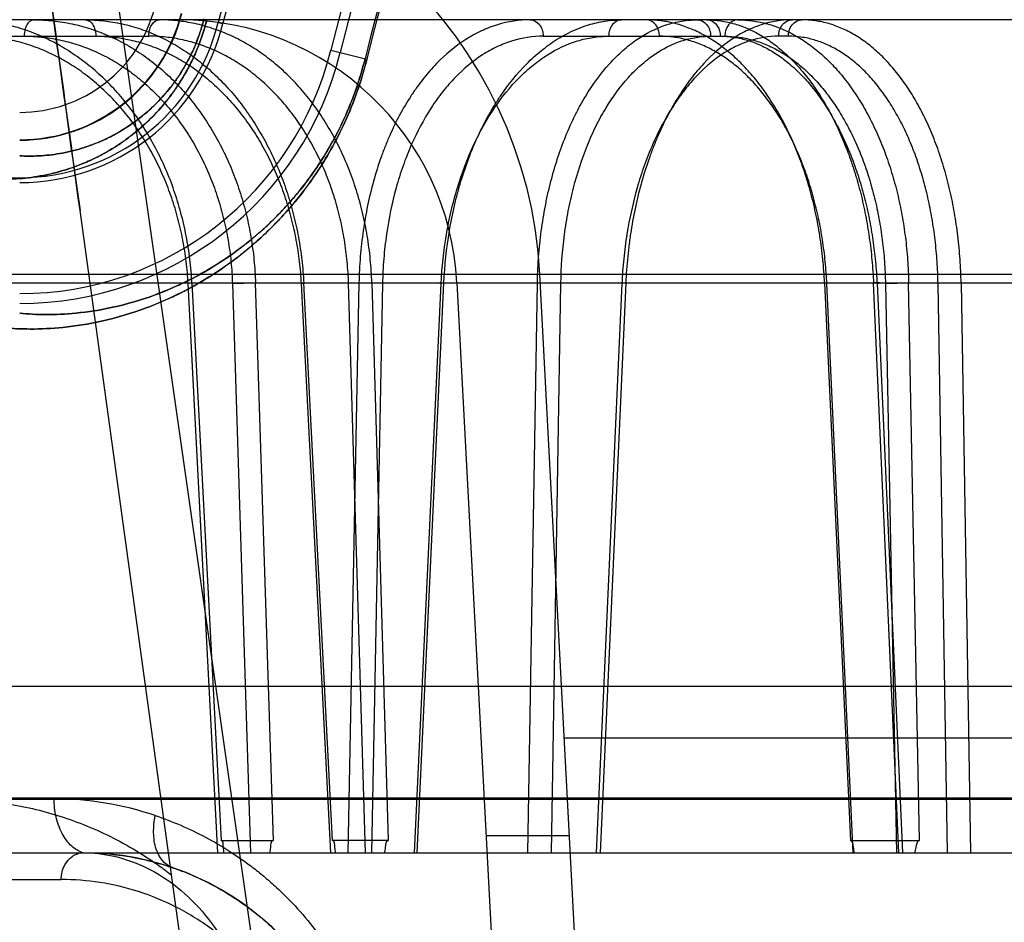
# Model space of a CAD drawing. Header units: millimetres. Extents: x 0 to 297, y 0 to 210.
# Tile 200 of 256: x 55.86 to 56.002, y 160.569 to 160.699. Entities that reach past the tile are written whole.
import ezdxf

# ---------------------------------------------------------------- set-up
doc = ezdxf.new("R2010")
doc.units = ezdxf.units.MM
doc.header["$LTSCALE"] = 16.335
doc.layers.get('0').update_dxf_attribs({"linetype": 'CONTINUOUS'})
for name, color, linetype in [('AXES_REF', 7, 'CONTINUOUS'), ('INTFCLR_1', 7, 'CONTINUOUS'), ('INTFCLR_144815', 7, 'CONTINUOUS'), ('INTFCLR_72935', 7, 'CONTINUOUS')]:
    doc.layers.add(name, color=color, linetype=linetype)

msp = doc.modelspace()

# ---------------------------------------------------------------- linework, layer by layer
at = {"color": 7, "linetype": 'Continuous'}
for radius in [7.756662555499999, 7.756, 7.706331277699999]:
    msp.add_circle((57.52239940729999, 154.539298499), radius, dxfattribs=at)
msp.add_arc((57.52239940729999, 154.539298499), 7.68, 278.2771290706, 261.7228709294, dxfattribs=at)
at = {"layer": 'AXES_REF', "color": 9, "linetype": 'Continuous'}
msp.add_circle((57.52239940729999, 154.539298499), 7.075609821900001, dxfattribs=at)
at = {"layer": 'INTFCLR_1', "color": 9, "linetype": 'Continuous'}
for p, q in [((55.8884045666, 160.6989292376), (55.8890838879, 160.6987607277)), ((55.9046132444, 160.6949085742), (55.9098084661, 160.6936198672))]:
    msp.add_line(p, q, dxfattribs=at)
for centre, radius, start, end in [((56.3061757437, 160.5952984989), 0.4834862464, 136.3898582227, 175.7650415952), ((56.30617574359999, 160.595298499), 0.408648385, 138.8345507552, 166.0686236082), ((56.30617574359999, 160.595298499), 0.4083798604, 138.8345501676, 166.0686229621), ((55.8597973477, 160.7060254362), 0.0200692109, 270.0000000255, 346.0686235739), ((55.8597973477, 160.7060254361), 0.0240686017, 269.9999999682, 346.0686236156)]:
    msp.add_arc(centre, radius, start, end, dxfattribs=at)
at = {"layer": 'INTFCLR_1', "color": 6, "linetype": 'Continuous'}
for centre, radius, start, end in [((56.30617574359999, 160.595298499), 0.4794897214, 137.2913519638, 169.1014109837), ((56.30617574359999, 160.595298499), 0.4304324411, 138.8345507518, 166.0686236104), ((56.30617574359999, 160.595298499), 0.4297325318, 138.8345507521, 166.0686233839), ((56.30617574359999, 160.595298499), 0.4137325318, 138.8345507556, 166.0686238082), ((56.30617574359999, 160.595298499), 0.4123219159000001, 138.8345507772, 166.0686236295), ((55.8597973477, 160.7060254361), 0.0301741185, 269.9999994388, 346.06862695), ((55.8597973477, 160.7060254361), 0.0294742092, 269.9999998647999, 346.0686237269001), ((55.8597973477, 160.7060254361), 0.04617411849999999, 269.9999996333, 346.0686219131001), ((55.8597973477, 160.7060254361), 0.04758473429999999, 270.0000000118, 346.0686235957)]:
    msp.add_arc(centre, radius, start, end, dxfattribs=at)
at = {"layer": 'INTFCLR_1', "color": 9, "linetype": 'Continuous'}
for points, knots in [([(55.8863451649, 160.699440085), (55.8861795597, 160.6987724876), (55.8858006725, 160.6974668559), (55.8850956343, 160.6955960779), (55.88428906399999, 160.6938618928), (55.8834110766, 160.6922791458), (55.8824892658, 160.6908521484), (55.8812629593, 160.6891928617), (55.8791804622, 160.6868291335), (55.8760883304, 160.684235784), (55.8728884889, 160.6823972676), (55.87048035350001, 160.6813674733), (55.8682888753, 160.6806099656), (55.8656672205, 160.6799839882), (55.86265705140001, 160.6796474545), (55.8607239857, 160.6796524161), (55.8597973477, 160.6797059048)], [0, 0, 0, 0, 0.05755899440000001, 0.1136253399, 0.1671423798, 0.2174618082, 0.2649671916, 0.3092018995, 0.3900215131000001, 0.5280807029, 0.6447205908, 0.6974550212, 0.7470790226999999, 0.8386200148, 0.9223281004, 1, 1, 1, 1]), ([(55.8867599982, 160.699337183), (55.88656859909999, 160.6985655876), (55.886131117, 160.6970563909), (55.8853173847, 160.6948935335), (55.8843872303, 160.6928880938), (55.88337485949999, 160.6910571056), (55.882312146, 160.6894055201), (55.880898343, 160.6874839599), (55.8794152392, 160.6857921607), (55.8778923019, 160.6843149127), (55.8764557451, 160.6830538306), (55.8740610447, 160.6812280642), (55.8712354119, 160.6795880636), (55.8684536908, 160.6783813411), (55.8659190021, 160.677490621), (55.8628849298, 160.6767467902), (55.8593960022, 160.676333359), (55.8571528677, 160.6763227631), (55.8560768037, 160.6763767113)], [0, 0, 0, 0, 0.0574620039, 0.1134387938, 0.166877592, 0.2171065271, 0.2645507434, 0.3087290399, 0.3894613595, 0.4267760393, 0.4620386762, 0.5275743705, 0.6441857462, 0.6969909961, 0.7465939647, 0.8382414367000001, 0.9221232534, 1, 1, 1, 1]), ([(55.9098084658, 160.693619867), (55.9094120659, 160.6920218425), (55.9084910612, 160.6889438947), (55.90673673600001, 160.6845962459), (55.9047390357, 160.6806769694), (55.9025889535, 160.6771973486), (55.9003781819, 160.6741605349), (55.8975273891, 160.6707681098), (55.8946042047, 160.6678798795), (55.8916578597, 160.6654341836), (55.888935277, 160.6634062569), (55.8856339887, 160.6613021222), (55.8817779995, 160.6593073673), (55.8771738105, 160.6573841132), (55.8719543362, 160.6558340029), (55.8663214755, 160.6549188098), (55.8615889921, 160.654679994), (55.85873497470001, 160.6548152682), (55.8574557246, 160.6549401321)], [0, 0, 0, 0, 0.06983020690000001, 0.1360165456, 0.1985856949, 0.2561722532, 0.3093207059, 0.3577512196, 0.4440024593, 0.4831205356, 0.5200948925, 0.5879287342, 0.6488908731, 0.7039975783, 0.7993757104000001, 0.8790225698, 0.9454860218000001, 1, 1, 1, 1]), ([(55.9095478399, 160.6936845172), (55.9091711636, 160.6921659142), (55.9082956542, 160.6892410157), (55.9066275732, 160.685110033), (55.9047277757, 160.6813866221), (55.9026828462, 160.6780812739), (55.90058023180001, 160.6751971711), (55.8978688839, 160.6719762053), (55.895088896, 160.6692349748), (55.8922870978, 160.6669148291), (55.889698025, 160.6649916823), (55.886559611, 160.6629976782), (55.8828937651, 160.661109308), (55.8785183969, 160.6592913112), (55.8735590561, 160.6578305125), (55.8682099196, 160.6569766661), (55.8637178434, 160.6567640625), (55.8610107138, 160.656905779), (55.8597973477, 160.6570285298)], [0, 0, 0, 0, 0.0698671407, 0.1360883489, 0.1986819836, 0.2562926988, 0.3094735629, 0.3579124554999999, 0.4441892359, 0.4833221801, 0.5202930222, 0.5881501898, 0.6490914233, 0.7042036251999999, 0.7995434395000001, 0.8791525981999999, 0.9455413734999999, 1, 1, 1, 1])]:
    msp.add_open_spline(points, degree=3, knots=knots, dxfattribs=at)
at = {"layer": 'INTFCLR_144815', "color": 9, "linetype": 'Continuous'}
for p, q in [((55.8012446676, 161.2100770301), (55.946320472, 160.1957300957)), ((56.7359378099, 160.699298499), (55.7913725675, 160.699298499)), ((55.8316323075, 160.6969403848), (55.8783897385, 160.6969403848)), ((55.9352256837, 160.6969403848), (55.96138096, 160.6969403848)), ((55.9705324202, 160.6969403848), (55.96913707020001, 160.6969403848)), ((55.9419685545, 160.1393150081), (55.8684859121, 160.6718127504)), ((55.70298331, 160.6626480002), (56.8350198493, 160.6626480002)), ((55.7560800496, 160.6613919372), (56.7654444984, 160.6613919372)), ((55.8883638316, 160.5792984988), (55.8840609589, 160.6613082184)), ((55.8846105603, 160.6613919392), (55.8888226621, 160.5810437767)), ((55.8904460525, 160.6613082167), (55.8930661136, 160.5792985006)), ((55.8963447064, 160.5810437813), (55.8937739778, 160.6613919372)), ((55.9003387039, 160.6613082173), (55.9045646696, 160.5792985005)), ((55.9048502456, 160.5810437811), (55.9007137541, 160.6613919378)), ((55.90867825, 160.6613919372), (55.90707940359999, 160.5792984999)), ((55.9095992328, 160.5792985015), (55.90717499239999, 160.6613082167)), ((55.9120724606, 160.6613082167), (55.90867825, 160.6613919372)), ((55.9120724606, 160.6613082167), (55.9104708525, 160.5792984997)), ((55.9105246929, 160.6613919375), (55.912903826, 160.5810437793)), ((55.9166983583, 160.579298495), (55.9205273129, 160.6613082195)), ((55.9170726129, 160.5792984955), (55.9209099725, 160.6613919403)), ((55.9330188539, 160.579298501), (55.934393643, 160.6613919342)), ((55.937768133, 160.6613082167), (55.934393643, 160.6613919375)), ((55.9363901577, 160.5792985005), (55.937768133, 160.6613082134)), ((55.94655646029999, 160.6613082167), (55.9428622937, 160.579298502)), ((55.94711368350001, 160.6613919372), (55.9434110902, 160.5792985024)), ((55.9757537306, 160.6613919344), (55.9794769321, 160.5810437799)), ((55.9798873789, 160.5792985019), (55.9760822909, 160.6613082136)), ((55.9864760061, 160.5792984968), (55.9828036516, 160.6613919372)), ((55.9833083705, 160.6613082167), (55.98698186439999, 160.579298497)), ((55.984524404, 160.6613082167), (55.9861045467, 160.5792984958)), ((55.9894222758, 160.5810437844), (55.9878692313, 160.6613919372)), ((55.9934540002, 160.5792985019), (55.99209669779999, 160.6613082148)), ((55.9954186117, 160.6613919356), (55.9967822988, 160.5792985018)), ((55.93824853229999, 160.5958568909), (56.67410295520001, 160.5958568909)), ((55.60786972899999, 160.5870192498), (56.0240801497, 160.5870192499)), ((55.6318679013, 160.5872286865), (56.0337616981, 160.5872286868)), ((55.6398675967, 160.5792984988), (56.9342980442, 160.5792984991)), ((55.7016112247, 160.575438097), (55.8657763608, 160.5754380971))]:
    msp.add_line(p, q, dxfattribs=at)
at = {"layer": 'INTFCLR_144815', "color": 6, "linetype": 'Continuous'}
for p, q in [((55.9621757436, 160.1392984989), (55.93474815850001, 160.6626480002)), ((55.885028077, 160.6613808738), (55.884060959, 160.6613082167)), ((55.8904460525, 160.6613082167), (55.8937739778, 160.6613919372)), ((55.9003387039, 160.6613082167), (55.90119511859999, 160.6613860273)), ((55.9105246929, 160.6613919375), (55.90717499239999, 160.6613082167)), ((55.9227975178, 160.6613919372), (55.9501758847, 160.1389815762)), ((55.9757537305, 160.6613919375), (55.976575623, 160.6613749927)), ((55.984524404, 160.6613082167), (55.9878692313, 160.6613919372)), ((55.9954186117, 160.6613919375), (55.99209669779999, 160.6613082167)), ((55.85454511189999, 160.6032984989), (56.6993571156, 160.603298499)), ((55.93898890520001, 160.5817297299), (55.9269724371, 160.5817297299)), ((55.8888226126, 160.5810437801), (55.8963446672, 160.5810437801)), ((55.9129037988, 160.5810437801), (55.90485020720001, 160.5810437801)), ((55.9794768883, 160.5810437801), (55.9894222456, 160.5810437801))]:
    msp.add_line(p, q, dxfattribs=at)
for centre, radius, start, end in [((55.8708358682, 160.659298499), 0.064, 3.000000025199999, 90.0000000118), ((55.88285233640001, 160.659298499), 0.04, 3.0000000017, 89.99999998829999)]:
    msp.add_arc(centre, radius, start, end, dxfattribs=at)
at = {"layer": 'INTFCLR_144815', "color": 9, "linetype": 'Continuous'}
for centre, radius, start, end in [((55.8647427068, 160.5414563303), 0.0455910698, 71.3519385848, 89.9948562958), ((55.8688751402, 160.539298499), 0.04, 3.9999999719, 89.9999999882)]:
    msp.add_arc(centre, radius, start, end, dxfattribs=at)
at = {"layer": 'INTFCLR_144815', "color": 7, "linetype": 'Continuous'}
for points, knots in [([(55.8012446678, 161.2100770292), (55.8008391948, 161.2100850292), (55.8007029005, 161.208783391), (55.8005726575, 161.2076819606), (55.8005392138, 161.2062434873), (55.8005394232, 161.2048795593), (55.80056849, 161.2034551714), (55.8006177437, 161.201994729), (55.8006934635, 161.2002995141), (55.8007815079, 161.198683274), (55.8008777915, 161.1971098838), (55.8009658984, 161.1957736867), (55.8010639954, 161.1943741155), (55.80117250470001, 161.1929024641), (55.80130122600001, 161.1912372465), (55.80145423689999, 161.1893452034), (55.8016271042, 161.1872960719), (55.8018221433, 161.1850680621), (55.80204231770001, 161.1826360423), (55.80228943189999, 161.1799923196), (55.8025670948, 161.1771051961), (55.8028827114, 161.1739083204), (55.8032404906, 161.1703758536), (55.8036390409, 161.1665319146), (55.8040846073, 161.1623244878), (55.8046021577, 161.1575356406), (55.8051758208, 161.1523324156), (55.805814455, 161.1466419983), (55.8065305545, 161.1403643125), (55.80736418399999, 161.1331735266), (55.8083048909, 161.1251845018), (55.8093762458, 161.1162152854), (55.8105903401, 161.1061897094), (55.8119947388, 161.0947448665), (55.8135904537, 161.0819017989), (55.8154129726, 161.0674038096), (55.8174809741, 161.051131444), (55.81976764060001, 161.0333200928), (55.8222709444, 161.0139976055), (55.8249476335, 160.9935041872), (55.8278185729, 160.9716834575), (55.8308406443, 160.9488635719), (55.8340059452, 160.9251015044), (55.8372948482, 160.9005398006), (55.8407318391, 160.8749922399), (55.844339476, 160.8482913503), (55.8480931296, 160.8206205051), (55.8519424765, 160.7923480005), (55.8558722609, 160.7635804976), (55.8599162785, 160.7340677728), (55.8641346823, 160.7033720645), (55.867010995, 160.6825008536), (55.8684859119, 160.671812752)], [0, 0, 0, 0, 0.002241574, 0.0047132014, 0.0072224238, 0.0098766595, 0.0123398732, 0.0150736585, 0.0179599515, 0.0217167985, 0.0240207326, 0.0266725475, 0.029118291, 0.0317754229, 0.0348287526, 0.0383497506, 0.0422672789, 0.04619496, 0.0507115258, 0.0557645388, 0.0608710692, 0.06674290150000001, 0.0735202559, 0.0804956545, 0.0881030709, 0.09690564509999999, 0.1071187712, 0.1170366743, 0.1285552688, 0.1420419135, 0.1570478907, 0.1730174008, 0.1919691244, 0.2128662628, 0.236750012, 0.2635013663, 0.293630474, 0.3274143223, 0.3627565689, 0.4013226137, 0.4416480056, 0.4844039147, 0.5285543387, 0.5741462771, 0.6213734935, 0.6710334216, 0.7230689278, 0.7757171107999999, 0.8287434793, 0.8835499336, 0.9403646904, 1, 1, 1, 1]), ([(55.8684859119, 160.6718127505), (55.8671420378, 160.6815479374), (55.8646224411, 160.6998307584), (55.86107491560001, 160.7256246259), (55.8579570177, 160.7483481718), (55.8552005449, 160.7684807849), (55.85274584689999, 160.786446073), (55.8505560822, 160.8025032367), (55.8485771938, 160.8170396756), (55.8467659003, 160.8303684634), (55.8451125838, 160.8425566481), (55.843626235, 160.8535327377), (55.84231185, 160.8632542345), (55.8411399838, 160.8719339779), (55.84009394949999, 160.8796922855), (55.839163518, 160.8866028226), (55.8383339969, 160.8927713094), (55.8375895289, 160.8983133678), (55.8369260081, 160.9032577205), (55.8363229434, 160.9077555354), (55.8357845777, 160.9117740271), (55.8353029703, 160.9153715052), (55.8348666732, 160.9186325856), (55.8344707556, 160.9215935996), (55.8341095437, 160.9242965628), (55.8337839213, 160.9267343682), (55.8334858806, 160.9289666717), (55.8332127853, 160.93101301), (55.8329633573, 160.9328826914), (55.8327265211, 160.9346585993), (55.8325051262, 160.9363193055), (55.83223221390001, 160.9383671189), (55.8320389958, 160.9398174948), (55.8319065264, 160.9408124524)], [0, 0, 0, 0, 0.1086009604, 0.2039477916, 0.2877238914, 0.3620651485, 0.4285031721, 0.4880977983, 0.5411506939, 0.5906228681, 0.6367442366, 0.6770723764, 0.71302358, 0.7451511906, 0.7738599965, 0.7995341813, 0.8222066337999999, 0.8426397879, 0.8613279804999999, 0.8773350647, 0.892788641, 0.9061319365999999, 0.9174444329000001, 0.9291470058, 0.9391444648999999, 0.9475796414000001, 0.9563257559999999, 0.9640319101, 0.9703936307, 0.9771701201, 0.9838307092, 0.9889079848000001, 1, 1, 1, 1]), ([(55.86887521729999, 160.579298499), (55.8714270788, 160.579298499), (55.8752992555, 160.5789261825), (55.8796994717, 160.5778453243), (55.88221766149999, 160.5770254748), (55.8847513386, 160.5760572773), (55.887889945, 160.5745731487), (55.8915568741, 160.5723427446), (55.8945386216, 160.5700488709), (55.8968778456, 160.5678986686), (55.89853785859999, 160.5662012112), (55.8996234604, 160.5651118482), (55.90006108, 160.5645747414)], [0, 0, 0, 0, 0.2151903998, 0.3254198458, 0.3816342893, 0.4384111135, 0.5540668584, 0.6738371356, 0.7996837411, 0.8705986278, 0.9415769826, 1, 1, 1, 1])]:
    msp.add_open_spline(points, degree=3, knots=knots, dxfattribs=at)
at = {"layer": 'INTFCLR_144815', "color": 6, "linetype": 'Continuous'}
for points, knots in [([(55.88461055, 160.6613919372), (55.8845518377, 160.6625245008), (55.8843560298, 160.6647914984), (55.8838269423, 160.6681638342), (55.88306216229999, 160.6714871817), (55.8820715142, 160.6747124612), (55.88086980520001, 160.6778046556), (55.8794707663, 160.6807438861), (55.8778780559, 160.6835277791), (55.87610087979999, 160.6861388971), (55.87415815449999, 160.6885508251), (55.8720694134, 160.6907447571), (55.8698469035, 160.6927119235), (55.8674978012, 160.6944464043), (55.8650426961, 160.6959318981), (55.8625059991, 160.6971553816), (55.8599172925, 160.6981078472), (55.85728681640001, 160.6987907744), (55.8546153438, 160.6992052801), (55.85281512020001, 160.699298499), (55.8519116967, 160.699298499)], [0, 0, 0, 0, 0.0617823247, 0.1238447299, 0.1858195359, 0.247403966, 0.3074912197, 0.3663888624, 0.4245774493, 0.4820469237, 0.5382776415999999, 0.5931090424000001, 0.6468783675, 0.699766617, 0.7519718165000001, 0.8029757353, 0.8529596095, 0.9020028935, 0.950783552, 1, 1, 1, 1]), ([(55.8618488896, 160.699298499), (55.8627654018, 160.699298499), (55.86460996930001, 160.6992013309), (55.86736031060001, 160.6987623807), (55.8700806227, 160.6980284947), (55.8727296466, 160.6970090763), (55.8752784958, 160.6957199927), (55.8777122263, 160.6941762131), (55.8800259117, 160.6923840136), (55.882206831, 160.6903531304), (55.8842316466, 160.6881066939), (55.8860867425, 160.6856644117), (55.8877632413, 160.683042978), (55.8892552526, 160.6802527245), (55.89054862, 160.6773199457), (55.89163235, 160.6742751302), (55.8924997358, 160.6711513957), (55.8931525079, 160.6679603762), (55.8935916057, 160.6647025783), (55.8937377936, 160.6625024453), (55.8937739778, 160.6613919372)], [0, 0, 0, 0, 0.0502737, 0.1011002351, 0.1525041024, 0.2045410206, 0.2565222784, 0.3089261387, 0.3623936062, 0.4168290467, 0.4721774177, 0.5280823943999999, 0.5848720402, 0.6426851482, 0.7014740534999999, 0.7605299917, 0.8198131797, 0.8791592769, 0.9390526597, 1, 1, 1, 1]), ([(55.8692604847, 160.699298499), (55.87014322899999, 160.699298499), (55.8719226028, 160.6992009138), (55.8745779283, 160.6987613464), (55.8772097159, 160.6980267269), (55.8797779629, 160.6970065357), (55.8822548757, 160.6957169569), (55.8846260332, 160.6941728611), (55.8868863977, 160.6923804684), (55.8890234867, 160.6903495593), (55.89101456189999, 160.6881032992), (55.8928464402, 160.6856614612), (55.89451006, 160.683040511), (55.8959994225, 160.6802507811), (55.8973004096, 160.677318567), (55.8984022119, 160.6742744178), (55.89929778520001, 160.671151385), (55.8999879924, 160.6679609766), (55.9004737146, 160.6647037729), (55.900657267, 160.6625030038), (55.9007137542, 160.6613919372)], [0, 0, 0, 0, 0.0489165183, 0.09851922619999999, 0.1488646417, 0.2000363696, 0.2513763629, 0.3033548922, 0.3566009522, 0.4110109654, 0.4665169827, 0.5227420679, 0.579989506, 0.6383742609, 0.6978243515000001, 0.7575985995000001, 0.8176298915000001, 0.8777250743, 0.938351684, 1, 1, 1, 1]), ([(55.9105247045, 160.6613919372), (55.9104905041, 160.6625235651), (55.9103469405, 160.6647882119), (55.90990526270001, 160.6681599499), (55.9092369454, 160.6714827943), (55.9083504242, 160.674707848), (55.9072584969, 160.6777998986), (55.90597423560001, 160.6807390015), (55.9045013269, 160.6835228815), (55.902848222, 160.6861342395), (55.90103227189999, 160.6885466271), (55.8990716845, 160.6907410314), (55.8969782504, 160.6927087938), (55.8947587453, 160.694444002), (55.8924324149, 160.6959303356), (55.8900222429, 160.6971545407), (55.8875565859, 160.6981075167), (55.8850455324, 160.6987908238), (55.8824899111, 160.6992054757), (55.8807656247, 160.699298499), (55.8798998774, 160.699298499)], [0, 0, 0, 0, 0.0631976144, 0.1265589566, 0.1896844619, 0.2522453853, 0.3131073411, 0.3725758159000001, 0.4311278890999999, 0.4887472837, 0.5449165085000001, 0.599488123, 0.6528112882, 0.7050835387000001, 0.7565270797, 0.8066698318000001, 0.8557317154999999, 0.9038293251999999, 0.9516729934, 1, 1, 1, 1]), ([(55.9757537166, 160.6613919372), (55.97570214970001, 160.6625235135), (55.97553842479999, 160.6647860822), (55.9751099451, 160.6681549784), (55.97449860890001, 160.671474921), (55.9737122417, 160.6746972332), (55.9727626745, 160.6777869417), (55.9716606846, 160.6807239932), (55.9704101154, 160.6835036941), (55.9690167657, 160.6861126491), (55.9674953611, 160.6885241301), (55.9658595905, 160.6907205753), (55.9641205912, 160.6926906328), (55.9622842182, 160.694427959), (55.9603655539, 160.6959170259), (55.9583839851, 160.6971443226), (55.9563615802, 160.6981008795), (55.95430645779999, 160.6987873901), (55.9522196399, 160.6992044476), (55.95081117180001, 160.699298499), (55.9501072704, 160.699298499)], [0, 0, 0, 0, 0.0680187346, 0.1361392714, 0.2038252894, 0.2706156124, 0.3351967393, 0.397803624, 0.4588624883, 0.5180930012, 0.5752619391, 0.6299159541, 0.6823660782, 0.7328580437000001, 0.7814916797, 0.8279517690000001, 0.8725425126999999, 0.9155298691, 0.9577325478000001, 1, 1, 1, 1]), ([(55.9587963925, 160.699298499), (55.9594655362, 160.699298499), (55.96082128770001, 160.6991997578), (55.9628400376, 160.6987565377), (55.9648397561, 160.6980173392), (55.9667901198, 160.6969928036), (55.9686711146, 160.6956997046), (55.9704728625, 160.6941525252), (55.9721912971, 160.6923579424), (55.97381705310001, 160.6903260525), (55.97533330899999, 160.6880797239), (55.9767303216, 160.6856384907), (55.9780012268, 160.6830184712), (55.9791414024, 160.6802299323), (55.9801399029, 160.6772994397), (55.9809885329, 160.6742575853), (55.9816817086, 160.6711380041), (55.982220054, 160.6679518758), (55.9826044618, 160.6646986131), (55.9827548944, 160.6625023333), (55.9828036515, 160.6613919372)], [0, 0, 0, 0, 0.0411067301, 0.0831661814, 0.1265690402, 0.1716805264, 0.2181575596, 0.2664977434, 0.3173216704, 0.3705744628, 0.4261667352, 0.4836460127, 0.5432196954, 0.604927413, 0.6686008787, 0.7333013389, 0.7988331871, 0.864827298, 0.9317205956, 1, 1, 1, 1]), ([(55.9632458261, 160.699298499), (55.9639588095, 160.699298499), (55.9653991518, 160.6992006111), (55.967542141, 160.6987587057), (55.9696586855, 160.6980205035), (55.9717157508, 160.6969965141), (55.9736912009, 160.6957034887), (55.97557455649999, 160.6941564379), (55.9773623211, 160.6923619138), (55.9790448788, 160.6903299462), (55.9806045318, 160.6880836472), (55.98203117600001, 160.685642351), (55.9833183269, 160.6830223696), (55.9844614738, 160.6802340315), (55.9854497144, 160.6773037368), (55.9862746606, 160.6742617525), (55.9869313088, 160.6711409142), (55.9874212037, 160.6679527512), (55.9877450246, 160.6646976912), (55.9878469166, 160.662501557), (55.9878692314, 160.6613919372)], [0, 0, 0, 0, 0.0431874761, 0.08713207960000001, 0.1321593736, 0.1785828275, 0.2259719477, 0.2748702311, 0.3259539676, 0.3791729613, 0.4344645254, 0.4914176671, 0.5502883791, 0.6111389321, 0.6738277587, 0.7374862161, 0.8019459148, 0.8669041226, 0.9327735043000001, 1, 1, 1, 1]), ([(55.9954186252, 160.6613919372), (55.9953989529, 160.6625223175), (55.9953030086, 160.6647824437), (55.9949880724, 160.6681511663), (55.9945017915, 160.6714719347), (55.9938503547, 160.6746949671), (55.99304329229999, 160.6777842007), (55.9920909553, 160.6807189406), (55.9909969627, 160.6834960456), (55.98976604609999, 160.6861031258), (55.9884105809, 160.6885139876), (55.9869426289, 160.6907104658), (55.9853727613, 160.6926810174), (55.983706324, 160.6944192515), (55.9819565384, 160.6959098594), (55.9801404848, 160.6971390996), (55.9782779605, 160.6980978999), (55.9763769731, 160.6987864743), (55.9744393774, 160.6992046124), (55.973128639, 160.699298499), (55.97247376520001, 160.699298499)], [0, 0, 0, 0, 0.0700699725, 0.1401357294, 0.2096107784, 0.2779828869, 0.3438305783, 0.4073959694, 0.4690980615, 0.5287008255, 0.5859448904, 0.6403606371, 0.6922650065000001, 0.7418979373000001, 0.7893762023, 0.8344645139, 0.8775150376, 0.9188803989, 0.9594118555, 1, 1, 1, 1]), ([(55.9833083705, 160.6613082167), (55.9834530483, 160.6613210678), (55.9841875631, 160.6614477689), (55.9831148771, 160.6613984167), (55.9828036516, 160.6613919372)], [0, 0, 0, 0, 0.3181480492, 1, 1, 1, 1]), ([(55.88925007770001, 160.579298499), (55.8892197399, 160.5795576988), (55.8890888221, 160.5800398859), (55.8891631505, 160.5810437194), (55.8888226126, 160.5810437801)], [0, 0, 0, 0, 0.4338589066, 1, 1, 1, 1]), ([(55.8958530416, 160.579298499), (55.8958897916, 160.5795446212), (55.8960359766, 160.580036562), (55.8959866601, 160.5810437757), (55.8963446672, 160.5810437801)], [0, 0, 0, 0, 0.4100643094, 1, 1, 1, 1]), ([(55.9053114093, 160.579298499), (55.9052801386, 160.5795445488), (55.9051473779, 160.5800357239), (55.905206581, 160.5810437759), (55.90485020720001, 160.5810437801)], [0, 0, 0, 0, 0.4103703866, 1, 1, 1, 1]), ([(55.9123809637, 160.579298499), (55.9124219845, 160.5795579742), (55.91257046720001, 160.5800495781), (55.9125561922, 160.581043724), (55.9129037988, 160.5810437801)], [0, 0, 0, 0, 0.4304372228, 1, 1, 1, 1]), ([(55.9800595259, 160.579298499), (55.9800170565, 160.5795581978), (55.9798739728, 160.5800619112), (55.9798312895, 160.5810437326), (55.9794768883, 160.5810437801)], [0, 0, 0, 0, 0.4261171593, 1, 1, 1, 1]), ([(55.98878969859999, 160.579298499), (55.9888362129, 160.5795450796), (55.9889936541, 160.580057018), (55.9890504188, 160.5810437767), (55.9894222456, 160.5810437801)], [0, 0, 0, 0, 0.4029335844, 1, 1, 1, 1])]:
    msp.add_open_spline(points, degree=3, knots=knots, dxfattribs=at)
at = {"layer": 'INTFCLR_144815', "color": 9, "linetype": 'Continuous'}
for points, knots in [([(55.8618488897, 160.699298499), (55.8615434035, 160.699298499), (55.8609534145, 160.6989052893), (55.8605466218, 160.6979971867), (55.8604422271, 160.6973114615), (55.8604384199, 160.6969403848)], [0, 0, 0, 0, 0.3094489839, 0.6240898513, 1, 1, 1, 1]), ([(55.8692604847, 160.699298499), (55.869582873, 160.699298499), (55.87020512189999, 160.6989221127), (55.87065491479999, 160.6980033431), (55.8707665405, 160.6973120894), (55.8707706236, 160.6969403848)], [0, 0, 0, 0, 0.319325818, 0.6318040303, 1, 1, 1, 1]), ([(55.8783897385, 160.6969403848), (55.8783924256, 160.6971849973), (55.878458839, 160.6977593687), (55.8787707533, 160.6987045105), (55.8794700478, 160.699298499), (55.8798998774, 160.699298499)], [0, 0, 0, 0, 0.2441729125, 0.5709688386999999, 1, 1, 1, 1]), ([(55.9333608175, 160.699298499), (55.9317630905, 160.6992984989), (55.92932411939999, 160.6989205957), (55.9266648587, 160.6978880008), (55.9251639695, 160.6971241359), (55.9228701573, 160.6957592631), (55.9203801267, 160.6936676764), (55.91821657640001, 160.6911878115), (55.91701621, 160.6895949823), (55.91522605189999, 160.686974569), (55.9137047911, 160.6840983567), (55.9124348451, 160.6810532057), (55.91162058, 160.6788779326), (55.9103661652, 160.6748846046), (55.909509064, 160.6707266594), (55.9090420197, 160.6670705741), (55.9087995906, 160.6645568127), (55.9087039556, 160.6626597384), (55.9086782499, 160.6613919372)], [0, 0, 0, 0, 0.0967659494, 0.1466539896, 0.1724019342, 0.1986761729, 0.308236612, 0.3671749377, 0.3978274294, 0.4289742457, 0.5593456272, 0.5937296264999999, 0.6288132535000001, 0.6999763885, 0.8470702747, 0.8850494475, 0.9232001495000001, 1, 1, 1, 1]), ([(55.9209099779, 160.6613919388), (55.9210251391, 160.6638997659), (55.9214179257, 160.6676344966), (55.9222707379, 160.6719084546), (55.9228650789, 160.6742888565), (55.9238361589, 160.6777010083), (55.9252603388, 160.6815097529), (55.927067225, 160.6850683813), (55.9281760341, 160.6869594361), (55.9298426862, 160.689548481), (55.9317404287, 160.6919173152), (55.9338710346, 160.6939567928), (55.9352711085, 160.6951583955), (55.9377482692, 160.6969492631), (55.9404924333, 160.6982548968), (55.9429107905, 160.6989022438), (55.944501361, 160.6992057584), (55.9457116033, 160.699298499), (55.94651401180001, 160.699298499)], [0, 0, 0, 0, 0.150927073, 0.2250456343, 0.2618864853, 0.2983944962, 0.4383280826, 0.5053588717, 0.53813187, 0.5700682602, 0.6904940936, 0.7191856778, 0.7473372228, 0.8013450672, 0.9027166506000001, 0.927389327, 0.9517599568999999, 1, 1, 1, 1]), ([(55.9333608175, 160.699298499), (55.9338532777, 160.699298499), (55.9346478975, 160.6988194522), (55.9351246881, 160.6978322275), (55.9352216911, 160.697234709), (55.9352256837, 160.6969403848)], [0, 0, 0, 0, 0.4530385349, 0.7292116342, 1, 1, 1, 1]), ([(55.9343936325, 160.6613919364), (55.9344377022, 160.6638947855), (55.9347092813, 160.6676233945), (55.93540008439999, 160.6719050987), (55.935896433, 160.6742871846), (55.9367164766, 160.677689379), (55.9379479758, 160.6814925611), (55.93955423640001, 160.6850636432), (55.9405455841, 160.686957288), (55.9420331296, 160.6895344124), (55.9437462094, 160.6919044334), (55.9456990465, 160.6939550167), (55.9469769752, 160.6951548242), (55.9492398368, 160.6969393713), (55.951783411, 160.698252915), (55.95403760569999, 160.6989021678), (55.95551990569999, 160.6992059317), (55.9566510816, 160.6992984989), (55.9574010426, 160.699298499)], [0, 0, 0, 0, 0.1551001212, 0.2309788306, 0.2686075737, 0.3058323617, 0.447819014, 0.5153601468, 0.5482489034, 0.5802044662, 0.6997574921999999, 0.7279961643, 0.7556042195, 0.8082937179, 0.906320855, 0.9300781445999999, 0.9535325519, 1, 1, 1, 1]), ([(55.94651401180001, 160.699298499), (55.9460215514, 160.699298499), (55.9452269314, 160.6988194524), (55.9447501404, 160.6978322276), (55.9446531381, 160.697234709), (55.9446491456, 160.6969403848)], [0, 0, 0, 0, 0.4530386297, 0.7292116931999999, 1, 1, 1, 1]), ([(55.9710784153, 160.699298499), (55.9695808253, 160.699298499), (55.96728404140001, 160.6989131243), (55.96479605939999, 160.6978849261), (55.9633812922, 160.6971226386), (55.9611939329, 160.6957477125), (55.9588217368, 160.6936499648), (55.9567552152, 160.6911838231), (55.95559811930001, 160.6895934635), (55.9538582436, 160.6869649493), (55.95237107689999, 160.6840910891), (55.95111306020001, 160.6810525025), (55.9502986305, 160.6788765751), (55.94902723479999, 160.6748817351), (55.9481244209, 160.6707269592), (55.94759654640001, 160.6670708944), (55.9473069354, 160.6645577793), (55.9471698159, 160.6626604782), (55.94711368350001, 160.6613919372)], [0, 0, 0, 0, 0.0921205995, 0.1402279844, 0.1652391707, 0.1908878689, 0.29907158, 0.3579245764, 0.3886717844, 0.4199967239, 0.5517927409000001, 0.5866770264, 0.6223092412, 0.6946708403, 0.8444081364, 0.8830678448, 0.9218924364, 1, 1, 1, 1]), ([(55.9519721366, 160.6969403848), (55.9519688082, 160.6971857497), (55.9518879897, 160.6977705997), (55.9514488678, 160.6987800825), (55.9506093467, 160.699298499), (55.95010727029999, 160.699298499)], [0, 0, 0, 0, 0.2259634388, 0.5376664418, 1, 1, 1, 1]), ([(55.9574010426, 160.699298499), (55.9576433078, 160.699298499), (55.9581707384, 160.6991713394), (55.9588230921, 160.6986269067), (55.9592405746, 160.6978351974), (55.959338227, 160.697235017), (55.9593423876, 160.6969403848)], [0, 0, 0, 0, 0.2165522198, 0.465868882, 0.7366124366, 1, 1, 1, 1]), ([(55.9587963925, 160.699298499), (55.9590941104, 160.699298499), (55.959725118, 160.699107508), (55.9603356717, 160.698453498), (55.9606628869, 160.6976930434), (55.9607341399, 160.6971951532), (55.9607377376, 160.6969403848)], [0, 0, 0, 0, 0.266393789, 0.5562745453, 0.7720140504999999, 1, 1, 1, 1]), ([(55.9632458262, 160.699298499), (55.9629589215, 160.699298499), (55.96234574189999, 160.6991028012), (55.9617646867, 160.6984482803), (55.96145241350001, 160.6976910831), (55.96138441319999, 160.6971949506), (55.96138096, 160.6969403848)], [0, 0, 0, 0, 0.2610990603, 0.5502597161, 0.7683097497, 1, 1, 1, 1]), ([(55.96913707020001, 160.6969403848), (55.9691412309, 160.697235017), (55.9692388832, 160.6978351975), (55.9696563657, 160.6986269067), (55.97030871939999, 160.6991713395), (55.97083615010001, 160.699298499), (55.9710784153, 160.699298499)], [0, 0, 0, 0, 0.2633875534, 0.5341311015, 0.7834477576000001, 1, 1, 1, 1]), ([(55.9705324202, 160.6969403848), (55.9705358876, 160.697185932), (55.9706200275, 160.6977735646), (55.9710883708, 160.6987947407), (55.9719556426, 160.699298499), (55.97247376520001, 160.699298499)], [0, 0, 0, 0, 0.222270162, 0.5310405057, 1, 1, 1, 1]), ([(55.884060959, 160.6613082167), (55.8840056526, 160.662362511), (55.8838236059, 160.6644651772), (55.88333622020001, 160.6675859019), (55.88263753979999, 160.6706494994), (55.8817339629, 160.673633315), (55.88063136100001, 160.6765151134), (55.8793373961, 160.679274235), (55.8778615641, 160.6818920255), (55.8762134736, 160.6843501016), (55.874405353, 160.6866314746), (55.8724491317, 160.6887187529), (55.870359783, 160.6905977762), (55.8681510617, 160.6922547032), (55.86583832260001, 160.6936783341), (55.86343737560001, 160.6948575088), (55.8609665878, 160.6957834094), (55.858445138, 160.69645002), (55.8558915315, 160.6968511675), (55.8541766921, 160.6969403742), (55.85332216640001, 160.6969403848)], [0, 0, 0, 0, 0.0611914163, 0.1222153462, 0.1829330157, 0.2431697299, 0.3027654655, 0.3616159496, 0.4196421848, 0.4767773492, 0.5329717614, 0.5881802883, 0.6423889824, 0.6956352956, 0.7479993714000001, 0.7995680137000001, 0.850430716, 0.900683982, 0.9504712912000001, 1, 1, 1, 1]), ([(55.8604384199, 160.6969403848), (55.8612931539, 160.696940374), (55.8630067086, 160.6968511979), (55.8655553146, 160.6964492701), (55.8680653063, 160.6957814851), (55.87051781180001, 160.694854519), (55.87289431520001, 160.69367456), (55.8751775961, 160.6922502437), (55.8773523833, 160.6905923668), (55.8794033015, 160.6887121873), (55.88131654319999, 160.686623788), (55.8830773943, 160.6843415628), (55.884674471, 160.6818828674), (55.8860960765, 160.6792643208), (55.8873330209, 160.6765040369), (55.88837585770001, 160.6736211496), (55.8892171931, 160.6706375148), (55.8898517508, 160.6675760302), (55.8902740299, 160.6644588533), (55.890412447, 160.6623604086), (55.8904460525, 160.6613082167)], [0, 0, 0, 0, 0.0498726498, 0.09990516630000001, 0.1502864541, 0.2011534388, 0.25263064, 0.3048543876, 0.3579391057, 0.4119677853, 0.4669861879, 0.5229973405, 0.5799694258, 0.6378754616, 0.6966772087, 0.7562949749, 0.8165953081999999, 0.8774051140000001, 0.9385746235, 1, 1, 1, 1]), ([(55.8707706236, 160.6969403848), (55.87159270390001, 160.6969403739), (55.8732434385, 160.6968508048), (55.8757007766, 160.696448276), (55.878126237, 160.6957798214), (55.8805015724, 160.694852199), (55.8828088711, 160.6936716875), (55.885031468, 160.6922469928), (55.88715457, 160.6905889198), (55.8891632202, 160.6887087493), (55.8910439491, 160.6866205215), (55.8927823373, 160.6843386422), (55.8943671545, 160.6818803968), (55.8957868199, 160.6792623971), (55.897032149, 160.6765027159), (55.8980936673, 160.6736204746), (55.8989638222, 160.6706374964), (55.89963706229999, 160.6675766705), (55.9001076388, 160.6644601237), (55.9002844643, 160.6623609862), (55.9003387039, 160.6613082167)], [0, 0, 0, 0, 0.0484674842, 0.09724098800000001, 0.1465391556, 0.1965208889, 0.2473248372, 0.2990923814, 0.351934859, 0.4059259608, 0.4610962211, 0.5174293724, 0.5748699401, 0.6333655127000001, 0.6928507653, 0.7532178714, 0.8143042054, 0.8759073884, 0.9378494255, 1, 1, 1, 1]), ([(55.90717499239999, 160.6613082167), (55.9071438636, 160.6623616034), (55.9070130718, 160.6644620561), (55.90661021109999, 160.6675823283), (55.9060032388, 160.6706455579), (55.90519782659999, 160.673629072), (55.9041991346, 160.6765106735), (55.9030140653, 160.6792697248), (55.9016513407, 160.681887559), (55.90011976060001, 160.6843458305), (55.8984307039, 160.6866275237), (55.8965951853, 160.6887152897), (55.8946272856, 160.6905949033), (55.8925398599, 160.692252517), (55.89034740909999, 160.6936768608), (55.8880648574, 160.6948567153), (55.8857097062, 160.6957831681), (55.88330031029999, 160.6964501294), (55.8808544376, 160.6968513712), (55.87920977, 160.6969403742), (55.8783897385, 160.6969403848)], [0, 0, 0, 0, 0.0625751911, 0.1248556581, 0.1866808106, 0.2478568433, 0.308207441, 0.3676164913, 0.4259976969, 0.4832810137, 0.5394189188, 0.5943734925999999, 0.6481451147, 0.7007911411, 0.7524180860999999, 0.8031453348, 0.8531013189, 0.9024260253, 0.9513082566, 1, 1, 1, 1]), ([(55.9352256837, 160.6969403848), (55.9337253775, 160.6969403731), (55.9314350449, 160.6965853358), (55.9289385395, 160.6956142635), (55.9275295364, 160.6948963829), (55.9253761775, 160.6936133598), (55.923039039, 160.6916472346), (55.9210092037, 160.6893162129), (55.9198831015, 160.6878189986), (55.9182035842, 160.6853557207), (55.9167772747, 160.6826519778), (55.9155868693, 160.6797897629), (55.9148235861, 160.6777449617), (55.9136479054, 160.6739911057), (55.9128462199, 160.6700826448), (55.9124100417, 160.6666461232), (55.9121840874, 160.6642831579), (55.9120957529, 160.6624999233), (55.9120724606, 160.6613082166)], [0, 0, 0, 0, 0.0967190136, 0.1465806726, 0.1723146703, 0.1985760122, 0.3080971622, 0.3670217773, 0.3976693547, 0.4288123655, 0.5591857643, 0.5935747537, 0.6286656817, 0.6998490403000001, 0.8469959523, 0.8849916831, 0.9231605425, 1, 1, 1, 1]), ([(55.9205273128, 160.6613082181), (55.920637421, 160.6636657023), (55.9210095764, 160.6671764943), (55.92181535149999, 160.6711937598), (55.9223762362, 160.6734313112), (55.9232924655, 160.6766389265), (55.9246350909, 160.6802193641), (55.92633802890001, 160.6835641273), (55.927382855, 160.6853416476), (55.92895313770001, 160.6877756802), (55.9307409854, 160.6900022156), (55.9327472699, 160.6919191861), (55.9340656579, 160.693048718), (55.9363982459, 160.694732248), (55.9389815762, 160.6959592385), (55.9412578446, 160.6965680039), (55.9427549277, 160.696853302), (55.94389395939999, 160.6969403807), (55.9446491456, 160.6969403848)], [0, 0, 0, 0, 0.1508439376, 0.224928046, 0.261754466, 0.2982494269, 0.4381455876, 0.5051694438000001, 0.5379420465, 0.5698799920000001, 0.6903292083, 0.7190301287, 0.7471919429, 0.8012227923, 0.9026571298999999, 0.9273461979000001, 0.9517319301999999, 1, 1, 1, 1]), ([(55.937768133, 160.661308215), (55.9378076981, 160.663660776), (55.9380598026, 160.6671655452), (55.93870552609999, 160.6711904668), (55.9391696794, 160.6734296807), (55.9399370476, 160.6766276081), (55.9410908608, 160.6802023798), (55.942596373, 160.6835594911), (55.9435257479, 160.6853395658), (55.9449202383, 160.6877619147), (55.9465268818, 160.6899897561), (55.9483591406, 160.6919174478), (55.9495581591, 160.6930452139), (55.9516813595, 160.6947225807), (55.9540687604, 160.6959573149), (55.9561847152, 160.696567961), (55.9575762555, 160.6968536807), (55.958638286, 160.6969403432), (55.9593423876, 160.6969403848)], [0, 0, 0, 0, 0.1551836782, 0.2310954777, 0.268739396, 0.3059778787, 0.4480037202, 0.515551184, 0.5484405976, 0.5803955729, 0.6999260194, 0.7281550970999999, 0.7557527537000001, 0.8084178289, 0.9063808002, 0.9301221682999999, 0.9535614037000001, 1, 1, 1, 1]), ([(55.96913707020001, 160.6969403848), (55.9677275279, 160.6969402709), (55.9655657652, 160.6965782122), (55.96322364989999, 160.695611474), (55.9618915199, 160.694895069), (55.95983222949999, 160.6936027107), (55.95759834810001, 160.6916309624), (55.9556515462, 160.689312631), (55.9545613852, 160.687817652), (55.9529221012, 160.6853471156), (55.95152035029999, 160.6826456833), (55.95033413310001, 160.6797891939), (55.9495662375, 160.6777438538), (55.9483673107, 160.6739888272), (55.94751448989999, 160.6700833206), (55.9470148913, 160.6666464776), (55.946740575, 160.6642841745), (55.94661019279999, 160.6625006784), (55.94655646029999, 160.6613082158)], [0, 0, 0, 0, 0.0921810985, 0.1403217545, 0.1653483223, 0.191011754, 0.2992387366, 0.3581068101, 0.388858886, 0.420186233, 0.5519763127, 0.5868539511, 0.6224772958, 0.6948163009, 0.8444916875, 0.8831320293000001, 0.9219363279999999, 1, 1, 1, 1]), ([(55.9760822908, 160.6613082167), (55.9760334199, 160.6623616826), (55.9758804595, 160.664460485), (55.9754845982, 160.6675784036), (55.974924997, 160.6706392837), (55.974206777, 160.673620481), (55.9733346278, 160.6764998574), (55.9723145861, 160.679256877), (55.97115415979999, 160.6818728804), (55.9698608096, 160.6843297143), (55.9684441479, 160.6866103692), (55.9669132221, 160.6886978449), (55.9652797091, 160.6905778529), (55.9635539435, 160.6922367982), (55.96174765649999, 160.6936633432), (55.9598726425, 160.6948462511), (55.95794296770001, 160.6957761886), (55.9559735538, 160.6964464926), (55.9539790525, 160.6968503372), (55.9526376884, 160.6969403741), (55.9519721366, 160.6969403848)], [0, 0, 0, 0, 0.06737779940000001, 0.1343722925, 0.2007081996, 0.2660758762, 0.3301850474, 0.3928123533, 0.4537711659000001, 0.5128970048, 0.5700590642, 0.6251471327, 0.6781122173, 0.7289825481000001, 0.7778651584, 0.8249141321, 0.8703389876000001, 0.9144084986, 0.9574782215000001, 1, 1, 1, 1]), ([(55.9607377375, 160.6969403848), (55.96136129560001, 160.6969402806), (55.9626184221, 160.6968500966), (55.964485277, 160.6964435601), (55.9663268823, 160.6957717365), (55.9681308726, 160.6948398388), (55.9698835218, 160.6936550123), (55.9715722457, 160.6922270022), (55.9731859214, 160.6905669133), (55.9747134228, 160.6886860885), (55.9761452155, 160.6865981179), (55.9774705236, 160.6843173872), (55.9786810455, 160.6818606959), (55.9797678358, 160.6792446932), (55.9807239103, 160.6764872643), (55.98154196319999, 160.6736075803), (55.9822161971, 160.6706273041), (55.98274227, 160.6675692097), (55.9831156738, 160.6644554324), (55.9832612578, 160.662360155), (55.9833083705, 160.6613082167)], [0, 0, 0, 0, 0.0407567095, 0.0820465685, 0.1244954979, 0.1685146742, 0.2144319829, 0.2624799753, 0.3128139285, 0.3655338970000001, 0.4206588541, 0.4781254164, 0.5377999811, 0.5995366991, 0.6631611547, 0.7284477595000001, 0.7951036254, 0.8627857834, 0.9311747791, 1, 1, 1, 1]), ([(55.96138096, 160.6969403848), (55.9620461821, 160.696940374), (55.9633846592, 160.6968505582), (55.9653710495, 160.6964460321), (55.9673244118, 160.6957745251), (55.96922979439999, 160.6948433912), (55.971072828, 160.6936595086), (55.9728404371, 160.6922320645), (55.9745213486, 160.69057199), (55.9761039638, 160.6886907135), (55.9775780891, 160.6866020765), (55.9789324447, 160.6843205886), (55.9801586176, 160.6818631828), (55.9812476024, 160.6792464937), (55.9821924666, 160.6764883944), (55.9829859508, 160.6736080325), (55.9836224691, 160.6706271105), (55.9840980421, 160.6675684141), (55.9844084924, 160.6644540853), (55.98450415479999, 160.6623595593), (55.984524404, 160.6613082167)], [0, 0, 0, 0, 0.0428598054, 0.0861260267, 0.1302454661, 0.1755806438, 0.2224378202, 0.2710811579, 0.3217017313, 0.3744176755, 0.4292702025, 0.4862292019, 0.5451979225, 0.6060681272, 0.668703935, 0.7329159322, 0.7984459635, 0.8649858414, 0.932250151, 1, 1, 1, 1]), ([(55.99209669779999, 160.6613082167), (55.992079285, 160.6623607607), (55.9919928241, 160.664457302), (55.9917068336, 160.6675746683), (55.9912664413, 160.6706350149), (55.9906758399, 160.6736156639), (55.989938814, 160.6764945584), (55.9890604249, 160.6792512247), (55.9880471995, 160.681866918), (55.9869056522, 160.6843234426), (55.9856443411, 160.6866038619), (55.9842710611, 160.6886915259), (55.982796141, 160.690572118), (55.9812288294, 160.692231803), (55.9795801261, 160.6936591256), (55.97786073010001, 160.6948431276), (55.9760828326, 160.695774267), (55.9742601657, 160.6964452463), (55.9724053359, 160.6968507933), (55.971154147, 160.6969403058), (55.9705324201, 160.6969403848)], [0, 0, 0, 0, 0.0693988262, 0.1382651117, 0.2062916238, 0.2731385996, 0.3384897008, 0.4021006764, 0.4637639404, 0.5232925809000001, 0.5805438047, 0.6354114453, 0.6878556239, 0.7379044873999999, 0.7856731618, 0.8313543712, 0.8752258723, 0.9176396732, 0.9590124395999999, 1, 1, 1, 1]), ([(55.9205273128, 160.6613082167), (55.9203535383, 160.6613227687), (55.9195399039, 160.6614356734), (55.9206100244, 160.6613988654), (55.9209099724, 160.6613919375)], [0, 0, 0, 0, 0.3675774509, 1, 1, 1, 1]), ([(55.94655646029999, 160.6613082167), (55.94641337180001, 160.6613210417), (55.9456689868, 160.6614557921), (55.9467866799, 160.6613991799), (55.94711368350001, 160.6613919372)], [0, 0, 0, 0, 0.3051797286, 1, 1, 1, 1]), ([(55.87006177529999, 160.555309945), (55.8689724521, 160.5553544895), (55.8664786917, 160.5557598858), (55.8627071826, 160.5574486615), (55.8589660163, 160.5604600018), (55.8556659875, 160.5646063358), (55.8529992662, 160.5696561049), (55.8510885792, 160.5752868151), (55.850149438, 160.5802031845), (55.8497767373, 160.5841294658), (55.8497090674, 160.5860648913), (55.8497036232, 160.5870192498)], [0, 0, 0, 0, 0.079538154, 0.1823736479, 0.2978289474, 0.4265721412, 0.5663430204, 0.7123997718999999, 0.8588159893, 0.9303734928, 1, 1, 1, 1]), ([(55.8497036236, 160.587019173), (55.8523578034, 160.5870185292), (55.8577347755, 160.5866127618), (55.8643452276, 160.5850709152), (55.8695318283, 160.5831947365), (55.8733783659, 160.5814352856), (55.8764889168, 160.5796903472), (55.8789160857, 160.578114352), (55.8804516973, 160.5770208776), (55.88136974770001, 160.5763163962), (55.88170021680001, 160.5760561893)], [0, 0, 0, 0, 0.231234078, 0.4677316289, 0.5888724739, 0.7112972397, 0.8358236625, 0.8991949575, 0.9633556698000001, 1, 1, 1, 1]), ([(55.8688751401, 160.579298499), (55.8682882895, 160.5794926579), (55.8670901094, 160.58026019), (55.86577210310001, 160.5821059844), (55.86494154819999, 160.5844632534), (55.86475172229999, 160.5861857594), (55.8647467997, 160.5870473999)], [0, 0, 0, 0, 0.1999424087, 0.4444223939, 0.7212887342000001, 1, 1, 1, 1]), ([(55.88179987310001, 160.5771528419), (55.88068395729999, 160.5775338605), (55.8793412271, 160.5794256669), (55.8790073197, 160.5821942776), (55.8791572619, 160.5838348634), (55.8793206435, 160.5846538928)], [0, 0, 0, 0, 0.420406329, 0.7022405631, 1, 1, 1, 1]), ([(55.8793206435, 160.5846538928), (55.8818086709, 160.583814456), (55.885490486, 160.5822321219), (55.88953534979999, 160.5798695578), (55.8918245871, 160.5783304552), (55.8935233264, 160.5770785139), (55.89518179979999, 160.5757404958), (55.8973387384, 160.5738370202), (55.8999093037, 160.5712414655), (55.9022596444, 160.5683893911), (55.904004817, 160.5659408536), (55.90657014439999, 160.5619535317), (55.90830775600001, 160.5583272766), (55.9093959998, 160.5552984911)], [0, 0, 0, 0, 0.1812991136, 0.2751287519, 0.3231422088, 0.371699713, 0.4207841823, 0.4702213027, 0.5702691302, 0.6726435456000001, 0.7250124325, 0.7777894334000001, 1, 1, 1, 1]), ([(55.8657763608, 160.575438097), (55.8657961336, 160.5761685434), (55.8661457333, 160.5779285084), (55.8678450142, 160.5792984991), (55.8688751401, 160.5792984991)], [0, 0, 0, 0, 0.4149803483, 1, 1, 1, 1]), ([(55.86887521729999, 160.579298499), (55.8703965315, 160.5792984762), (55.87356754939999, 160.5789361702), (55.8782433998, 160.5772602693), (55.88272730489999, 160.5743759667), (55.886724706, 160.5703689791), (55.8899930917, 160.565458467), (55.892376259, 160.5599560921), (55.8938234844, 160.5542118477), (55.8942078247, 160.550323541), (55.8942608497, 160.5484189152)], [0, 0, 0, 0, 0.103625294, 0.2152505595, 0.3354688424, 0.4637590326, 0.5980529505, 0.7349076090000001, 0.8702149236, 1, 1, 1, 1]), ([(55.9019490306, 160.5419493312), (55.9018979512, 160.5426762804), (55.90175131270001, 160.5441199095), (55.9012922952, 160.5469323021), (55.9004278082, 160.5503043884), (55.8992050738, 160.5534971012), (55.89804876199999, 160.5558883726), (55.8968176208, 160.5581153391), (55.8954454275, 160.5601975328), (55.8939464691, 160.5621264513), (55.89241320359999, 160.5639110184), (55.8903977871, 160.5659370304), (55.8878364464, 160.5680700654), (55.8851815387, 160.5699027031), (55.8816097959, 160.5719329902), (55.8770267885, 160.5738238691), (55.8714081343, 160.5751515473), (55.8676385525, 160.5754345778), (55.8657763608, 160.575438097)], [0, 0, 0, 0, 0.0403295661, 0.08024126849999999, 0.1576250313, 0.2325070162, 0.2690202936, 0.3045528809, 0.3732772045, 0.4067303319, 0.4396992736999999, 0.5034370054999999, 0.5646164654, 0.6239156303, 0.6817237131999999, 0.7917490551, 0.8969435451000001, 1, 1, 1, 1])]:
    msp.add_open_spline(points, degree=3, knots=knots, dxfattribs=at)
at = {"layer": 'INTFCLR_72935', "color": 9, "linetype": 'Continuous'}
for p, q in [((55.8890838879, 160.6987607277), (55.8884045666, 160.6989292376)), ((55.9046132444, 160.6949085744), (55.9098084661, 160.6936198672))]:
    msp.add_line(p, q, dxfattribs=at)
at = {"layer": 'INTFCLR_72935', "color": 6, "linetype": 'Continuous'}
msp.add_line((55.84250044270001, 160.6765512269), (55.8597973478, 160.6765512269), dxfattribs=at)
for centre, radius, start, end in [((56.30617574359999, 160.595298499), 0.4833111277, 136.3700789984, 170.0609962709), ((56.30617574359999, 160.595298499), 0.4304324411, 138.8345507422, 166.0686236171), ((56.30617574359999, 160.595298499), 0.4297325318, 138.8345507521, 166.0686233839), ((56.30617574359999, 160.595298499), 0.4137325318, 138.8345507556, 166.0686238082), ((56.30617574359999, 160.595298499), 0.4123219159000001, 138.8345507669, 166.0686236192), ((55.8597973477, 160.7060254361), 0.024, 270.0000001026, 346.0686236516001), ((55.8597973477, 160.7060254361), 0.0301741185, 269.9999994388, 346.06862695), ((55.8597973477, 160.7060254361), 0.0294742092, 270.0000002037, 346.0686236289), ((55.8597973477, 160.7060254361), 0.04617411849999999, 269.9999996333, 346.0686219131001), ((55.8597973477, 160.7060254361), 0.04758473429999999, 270.000000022, 346.068623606)]:
    msp.add_arc(centre, radius, start, end, dxfattribs=at)
at = {"layer": 'INTFCLR_72935', "color": 9, "linetype": 'Continuous'}
for radius, start, end in [(0.408648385, 138.8345507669, 166.0686236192), (0.4083798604, 138.8345501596, 166.0686229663)]:
    msp.add_arc((56.30617574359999, 160.595298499), radius, start, end, dxfattribs=at)
for points, knots in [([(55.8597973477, 160.6797059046), (55.8607243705, 160.6796523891), (55.8626588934, 160.6796474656), (55.865672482, 160.6799847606), (55.8682987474, 160.6806124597), (55.87049392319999, 160.6813729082), (55.8722417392, 160.6821213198), (55.874043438, 160.6830606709), (55.8758941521, 160.6842247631), (55.8777825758, 160.6856570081), (55.8796998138, 160.6874199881), (55.8812558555, 160.689184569), (55.88248028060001, 160.6908389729), (55.8834057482, 160.6922701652), (55.884285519, 160.6938545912), (55.8850919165, 160.6955876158), (55.8857981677, 160.6974596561), (55.88617816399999, 160.6987665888), (55.8863451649, 160.699440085)], [0, 0, 0, 0, 0.077684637, 0.1614602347, 0.2531489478, 0.3029013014, 0.3556901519, 0.4120655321, 0.4727178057, 0.538390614, 0.6100777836, 0.690278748, 0.7347779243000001, 0.7821808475, 0.8327613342, 0.8862761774, 0.9419483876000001, 1, 1, 1, 1]), ([(55.8560768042, 160.6763767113), (55.857153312, 160.6763227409), (55.8593981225, 160.6763333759), (55.8628909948, 160.6767477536), (55.8659304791, 160.6774934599), (55.8684692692, 160.6783879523), (55.8704883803, 160.6792647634), (55.872569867, 160.6803618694), (55.8747057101, 160.6817178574), (55.8768846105, 160.683382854), (55.8790952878, 160.68542851), (55.8808898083, 160.687473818), (55.8823015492, 160.6893899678), (55.8833688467, 160.6910468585), (55.8843831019, 160.6928796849), (55.8853131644, 160.6948837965), (55.8861281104, 160.6970480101), (55.8865669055, 160.6985587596), (55.8867599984, 160.699337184)], [0, 0, 0, 0, 0.07790330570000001, 0.1618667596, 0.2536806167, 0.3034199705, 0.3562896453, 0.4126322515, 0.4733102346, 0.5389302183, 0.6105590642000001, 0.6906636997, 0.7351564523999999, 0.7824908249, 0.8330084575, 0.8864378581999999, 0.9420335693, 1, 1, 1, 1]), ([(55.8574557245, 160.6549401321), (55.858737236, 160.6548150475), (55.86159586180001, 160.6546798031), (55.8663324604, 160.6549199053), (55.8719610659, 160.6558360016), (55.8771676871, 160.6573826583), (55.881078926, 160.6590150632), (55.88353162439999, 160.6602145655), (55.88619594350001, 160.661661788), (55.8896793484, 160.6638783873), (55.8931259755, 160.6665889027), (55.8959513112, 160.6692095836), (55.898170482, 160.6715314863), (55.9003977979, 160.6741857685), (55.90260675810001, 160.6772242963), (55.904746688, 160.6806912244), (55.9067465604, 160.6846173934), (55.9084955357, 160.6889566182), (55.9094154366, 160.692035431), (55.9098084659, 160.6936198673)], [0, 0, 0, 0, 0.0546088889, 0.1211683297, 0.2007950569, 0.2959181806, 0.3507413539, 0.380380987, 0.4116808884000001, 0.4792976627, 0.5552209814, 0.5972744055, 0.6426583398, 0.6913478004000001, 0.7441210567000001, 0.8018425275, 0.8639600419, 0.9307654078, 1, 1, 1, 1]), ([(55.8597973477, 160.6570285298), (55.8610128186, 160.6569055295), (55.8637243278, 160.6567638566), (55.868220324, 160.6569776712), (55.8735655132, 160.6578323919), (55.8785125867, 160.6592900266), (55.8822303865, 160.6608332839), (55.88456159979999, 160.6619686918), (55.88709465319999, 160.6633389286), (55.89040559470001, 160.6654392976), (55.8936832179, 160.6680100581), (55.8963695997, 160.6704966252), (55.8984803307, 160.6727006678), (55.900598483, 160.6752206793), (55.9026996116, 160.6781065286), (55.9047348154, 160.6813997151), (55.9066368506, 160.6851299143), (55.9082998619, 160.6892530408), (55.90917441, 160.6921788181), (55.9095478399, 160.6936845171)], [0, 0, 0, 0, 0.0545518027, 0.1210381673, 0.2006278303, 0.2957140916, 0.3505402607, 0.3802099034, 0.4114671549, 0.4791025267, 0.5550208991, 0.5971000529, 0.6424803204, 0.6911977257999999, 0.7439878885, 0.8017400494, 0.8638847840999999, 0.9307288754, 1, 1, 1, 1])]:
    msp.add_open_spline(points, degree=3, knots=knots, dxfattribs=at)

doc.saveas('drawing.dxf')
